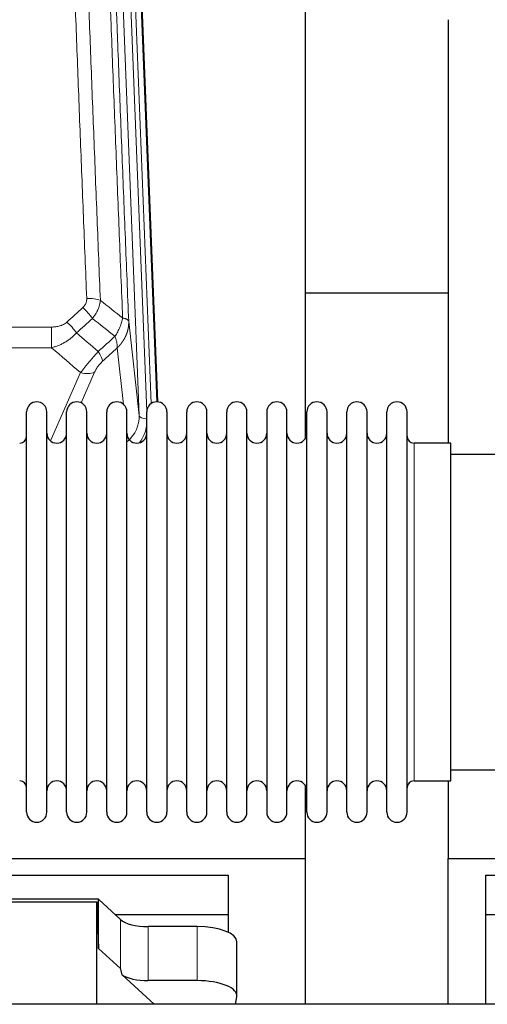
# Model space of a CAD drawing. Header units: inches. Extents: x 0 to 23760, y -13 to 16800.
# Tile 58 of 247: x 5131 to 5367, y 7828 to 8325. Entities that reach past the tile are written whole.
import ezdxf

# ---------------------------------------------------------------- set-up
doc = ezdxf.new("R2010")
doc.units = ezdxf.units.IN
doc.layers.add('254', color=7, linetype='Continuous', true_color=0xffffff)

msp = doc.modelspace()

# ---------------------------------------------------------------- linework, layer by layer
at = {"layer": '254', "color": 110, "linetype": 'Continuous', "lineweight": 13}
for p, q in [((5190.878, 8124.978), (5177.812, 8456.872)), ((5194.724, 8127.064), (5181.804, 8455.245)), ((5196.93, 8130.961), (5184.151, 8455.538)), ((5187.145, 8454.318), (5199.84, 8131.854)), ((4913.528, 8169.584), (5146.701, 8169.584)), ((5146.701, 8169.584), (5146.701, 8159.152)), ((5185.63, 8172.384), (5190.878, 8124.978)), ((5146.701, 8159.152), (4913.528, 8159.152)), ((5182.963, 8130.598), (5179.816, 8159.033)), ((5146.172, 8112.113), (5161.328, 8146.633)), ((5168.389, 8146.782), (5161.614, 8131.352)), ((5329.615, 7940.701), (5329.615, 8111.001)), ((5181.551, 7846.084), (5181.551, 7870.748)), ((5195.41, 7839.95), (5195.41, 7867.204)), ((5220.244, 7839.95), (5220.244, 7867.204))]:
    msp.add_line(p, q, dxfattribs=at)
at = {"layer": '254', "color": 2, "linetype": 'Continuous', "lineweight": 25}
for p, q in [((5187.519, 8451.06), (5200.086, 8131.847)), ((5274.775, 8113.388), (5274.775, 8338.77)), ((5346.775, 8324.579), (5346.775, 8111.002)), ((5346.742, 8186.722), (5274.776, 8186.722)), ((5134.115, 8115.351), (5134.115, 8126.751)), ((5144.315, 8115.351), (5144.315, 8126.751)), ((5154.315, 8115.351), (5154.315, 8126.751)), ((5164.515, 8115.351), (5164.515, 8126.751)), ((5174.515, 8115.351), (5174.515, 8126.751)), ((5184.715, 8115.351), (5184.715, 8126.751)), ((5194.715, 8115.351), (5194.715, 8126.751)), ((5204.915, 8126.751), (5204.915, 8115.351)), ((5214.915, 8115.351), (5214.915, 8126.751)), ((5225.115, 8115.351), (5225.115, 8126.751)), ((5235.115, 7924.951), (5235.115, 8126.751)), ((5245.315, 7924.951), (5245.315, 8126.751)), ((5255.315, 8126.751), (5255.315, 7924.951)), ((5265.515, 7924.951), (5265.515, 8126.751)), ((5275.515, 7924.951), (5275.515, 8126.751)), ((5285.715, 7924.951), (5285.715, 8126.751)), ((5295.715, 7924.951), (5295.715, 8126.751)), ((5305.915, 7924.951), (5305.915, 8126.751)), ((5315.915, 7924.951), (5315.915, 8126.751)), ((5326.115, 7924.951), (5326.115, 8126.751)), ((5134.115, 7924.951), (5134.115, 8115.351)), ((5144.315, 7924.951), (5144.315, 8115.351)), ((5154.315, 7924.951), (5154.315, 8115.351)), ((5164.515, 7924.951), (5164.515, 8115.351)), ((5174.515, 7924.951), (5174.515, 8115.351)), ((5184.715, 7924.951), (5184.715, 8115.351)), ((5194.715, 7924.951), (5194.715, 8115.351)), ((5204.915, 8115.351), (5204.915, 7924.951)), ((5214.915, 7924.951), (5214.915, 8115.351)), ((5225.115, 7924.951), (5225.115, 8115.351)), ((5348.115, 8111.001), (5329.615, 8111.001)), ((5348.115, 7940.701), (5348.115, 8111.001)), ((5444.115, 8105.351), (5348.115, 8105.351)), ((5348.115, 7946.351), (5444.115, 7946.351)), ((5329.615, 7940.701), (5348.115, 7940.701)), ((5346.775, 7940.704), (5346.775, 7901.498)), ((5274.775, 7901.498), (5274.775, 7938.325)), ((4786.775, 7901.498), (5274.775, 7901.498)), ((5274.775, 7828.025), (5274.775, 7901.498)), ((5346.775, 7828.025), (5346.775, 7901.498)), ((5346.775, 7901.498), (5834.775, 7901.498)), ((4805.775, 7893.186), (5235.775, 7893.186)), ((5235.775, 7893.186), (5235.775, 7873.384)), ((5365.775, 7893.186), (5365.775, 7873.384)), ((5365.775, 7893.186), (5795.775, 7893.186)), ((5170.441, 7881.012), (5078.505, 7881.012)), ((5170.441, 7856.25), (5170.441, 7881.012)), ((5181.551, 7870.748), (5170.441, 7881.012)), ((5079.486, 7879.709), (5169.521, 7879.709)), ((5169.521, 7879.709), (5170.441, 7856.25)), ((5169.521, 7828.025), (5169.521, 7879.709)), ((5178.692, 7873.384), (5235.775, 7873.384)), ((5235.775, 7873.384), (5235.775, 7864.372)), ((5365.775, 7873.384), (5627.967, 7873.384)), ((5365.775, 7873.384), (5365.775, 7828.023)), ((5220.244, 7867.204), (5195.41, 7867.204)), ((5170.441, 7856.25), (5181.551, 7846.084)), ((5240.244, 7832.296), (5240.244, 7859.551)), ((5182.28, 7842.914), (5198.402, 7828.024)), ((5220.244, 7839.95), (5195.41, 7839.95)), ((5239.544, 7828.024), (5240.199, 7831.787))]:
    msp.add_line(p, q, dxfattribs=at)
for centre, radius, start, end in [((5139.215, 8126.751), 5.1, 0, 180), ((5159.415, 8126.751), 5.1, 0, 180), ((5179.615, 8126.751), 5.1, 0, 180), ((5199.815, 8126.751), 5.1, 0, 180), ((5220.015, 8126.751), 5.1, 0, 180), ((5240.215, 8126.751), 5.1, 0, 180), ((5260.415, 8126.751), 5.1, 0, 180), ((5280.615, 8126.751), 5.1, 0, 180), ((5300.815, 8126.751), 5.1, 0, 180), ((5321.015, 8126.751), 5.1, 0, 180), ((5130.615, 8114.501), 3.5, 270, 0), ((5149.315, 8116.001), 5, 180, 0), ((5169.515, 8116.001), 5, 180, 0), ((5189.715, 8116.001), 5, 180, 0), ((5209.915, 8116.001), 5, 180, 0), ((5230.115, 8116.001), 5, 180, 0), ((5250.315, 8116.001), 5, 180, 0), ((5270.515, 8116.001), 5, 180, 0), ((5290.715, 8116.001), 5, 180, 0), ((5310.915, 8116.001), 5, 180, 0), ((5329.615, 8114.501), 3.5, 180, 270), ((5130.615, 7937.201), 3.5, 0, 90), ((5149.315, 7935.701), 5, 0, 180), ((5169.515, 7935.701), 5, 0, 180), ((5189.715, 7935.701), 5, 0, 180), ((5209.915, 7935.701), 5, 0, 180), ((5230.115, 7935.701), 5, 0, 180), ((5250.315, 7935.701), 5, 0, 180), ((5270.515, 7935.701), 5, 0, 180), ((5290.715, 7935.701), 5, 0, 180), ((5310.915, 7935.701), 5, 0, 180), ((5329.615, 7937.201), 3.5, 90, 180), ((5139.215, 7924.951), 5.1, 180, 0), ((5159.415, 7924.951), 5.1, 180, 0), ((5179.615, 7924.951), 5.1, 180, 0), ((5199.815, 7924.951), 5.1, 180, 0), ((5220.015, 7924.951), 5.1, 180, 0), ((5240.215, 7924.951), 5.1, 180, 0), ((5260.415, 7924.951), 5.1, 180, 0), ((5280.615, 7924.951), 5.1, 180, 0), ((5300.815, 7924.951), 5.1, 180, 0), ((5321.015, 7924.951), 5.1, 180, 0)]:
    msp.add_arc(centre, radius, start, end, dxfattribs=at)
at = {"layer": '254', "color": 110, "linetype": 'Continuous', "lineweight": 13}
for centre, major_axis, ratio, start_param, end_param in [((5164.44, 8179.675), (9.992, 0.404), 0.431453, 0.7935197, 1.5533391), ((5162.468, 8175.082), (-6.729, 7.397), 0.3051216, 4.2889758, 5.0360109), ((5154.459, 8167.789), (-6.736, 7.391), 0.3030979, 4.2875497, 5.03344), ((5165.415, 8158.402), (-6.719, 7.407), 0.3029797, 3.5431496, 4.2886573), ((5161.328, 8152.804), (9.156, -4.02), 0.5833249, 4.9631119, 5.806783), ((5170.851, 8124.48), (20.033, -0.591), 0.8872905, 5.5253333, 6.3444464), ((5194.87, 8125.198), (-3.997, -0.157), 0.4614673, 0.0341943, 1.5136497), ((5170.851, 8122.633), (24.034, -0.11), 0.8859493, 5.722211, 6.1681029)]:
    msp.add_ellipse(centre, major_axis=major_axis, ratio=ratio, start_param=start_param, end_param=end_param, dxfattribs=at)
at = {"layer": '254', "color": 2, "linetype": 'Continuous', "lineweight": 25}
for centre, major_axis, ratio, start_param, end_param in [((5195.41, 7872.945), (-15, 0), 0.3826834, 0.392691, 1.5707963), ((5220.244, 7859.551), (20, 0), 0.3826834, 0.0000123, 1.5707963), ((5195.41, 7434.476), (13.933, -411.641), 0.0134983, 3.0163009, 3.1283751), ((5195.41, 7845.69), (-15, 0), 0.3826834, 0.5047652, 1.5707963), ((5220.244, 7832.296), (20, 0), 0.3826834, 6.216629, 7.8539816)]:
    msp.add_ellipse(centre, major_axis=major_axis, ratio=ratio, start_param=start_param, end_param=end_param, dxfattribs=at)
at = {"layer": '254', "color": 110, "linetype": 'Continuous', "lineweight": 13}
for points, knots in [([(5164.44, 8183.993), (5163.883, 8197.823), (5162.782, 8225.353), (5161.174, 8266.257), (5160.132, 8293.266), (5159.361, 8313.424), (5158.979, 8323.479), (5158.6, 8333.497), (5158.349, 8340.167), (5158.224, 8343.498), (5157.6, 8360.134), (5157.109, 8373.371), (5156.384, 8393.12), (5156.144, 8399.684), (5155.668, 8412.775), (5155.432, 8419.302), (5154.73, 8438.824), (5153.81, 8464.704), (5152.919, 8490.282), (5152.482, 8502.996)], [0, 0, 0, 0, 0.125, 0.25, 0.375, 0.375, 0.4375, 0.46875, 0.46875, 0.5, 0.5, 0.625, 0.625, 0.6875, 0.6875, 0.75, 0.75, 0.875, 1, 1, 1, 1]), ([(5159.349, 8501.63), (5159.787, 8488.932), (5160.679, 8463.387), (5161.601, 8437.54), (5162.304, 8418.042), (5162.54, 8411.524), (5163.016, 8398.449), (5163.257, 8391.894), (5163.983, 8372.169), (5164.475, 8358.949), (5165.099, 8342.335), (5165.225, 8339.008), (5165.476, 8332.346), (5165.855, 8322.341), (5166.238, 8312.299), (5167.01, 8292.166), (5168.053, 8265.192), (5169.663, 8224.34), (5170.765, 8196.845), (5171.323, 8183.032)], [0, 0, 0, 0, 0.125, 0.25, 0.25, 0.3125, 0.3125, 0.375, 0.375, 0.5, 0.5, 0.53125, 0.53125, 0.5625, 0.625, 0.625, 0.75, 0.875, 1, 1, 1, 1]), ([(5182.575, 8174.165), (5182.004, 8188.218), (5180.876, 8216.188), (5179.231, 8257.74), (5178.164, 8285.171), (5177.376, 8305.644), (5176.985, 8315.855), (5176.533, 8327.723), (5176.341, 8332.801), (5176.213, 8336.183), (5176.149, 8337.873), (5175.83, 8346.319), (5175.45, 8356.426), (5175.013, 8368.17), (5174.826, 8373.192), (5174.702, 8376.538), (5174.64, 8378.21), (5174.084, 8393.247), (5173.111, 8419.822), (5171.7, 8459.215), (5170.792, 8485.164), (5170.346, 8498.061)], [0, 0, 0, 0, 0.125, 0.25, 0.375, 0.375, 0.4375, 0.46875, 0.484375, 0.484375, 0.5, 0.5, 0.5625, 0.59375, 0.609375, 0.609375, 0.625, 0.625, 0.75, 0.875, 1, 1, 1, 1]), ([(5173.435, 8495.052), (5173.88, 8482.205), (5174.786, 8456.354), (5176.193, 8417.11), (5177.163, 8390.636), (5177.717, 8375.657), (5177.779, 8373.992), (5177.903, 8370.658), (5178.089, 8365.655), (5178.526, 8353.956), (5178.904, 8343.887), (5179.222, 8335.473), (5179.286, 8333.789), (5179.414, 8330.42), (5179.606, 8325.362), (5180.056, 8313.538), (5180.446, 8303.366), (5181.232, 8282.97), (5182.295, 8255.643), (5183.936, 8214.249), (5185.061, 8186.384), (5185.63, 8172.384)], [0, 0, 0, 0, 0.125, 0.25, 0.375, 0.375, 0.390625, 0.390625, 0.40625, 0.4375, 0.5, 0.5, 0.515625, 0.515625, 0.53125, 0.5625, 0.625, 0.625, 0.75, 0.875, 1, 1, 1, 1]), ([(5164.44, 8183.993), (5164.449, 8183.779), (5164.446, 8183.566), (5164.429, 8183.3), (5164.425, 8183.247), (5164.415, 8183.14), (5164.41, 8183.087), (5164.391, 8182.928), (5164.375, 8182.823), (5164.32, 8182.509), (5164.271, 8182.302), (5164.151, 8181.895), (5164.079, 8181.695), (5163.953, 8181.398), (5163.908, 8181.3), (5163.835, 8181.154), (5163.81, 8181.106), (5163.759, 8181.009), (5163.733, 8180.962), (5163.598, 8180.725), (5163.48, 8180.542), (5163.224, 8180.189), (5163.086, 8180.019), (5162.791, 8179.691), (5162.634, 8179.533), (5162.468, 8179.381)], [0, 0, 0, 0, 0.125, 0.125, 0.15625, 0.15625, 0.1875, 0.1875, 0.25, 0.25, 0.375, 0.375, 0.5, 0.5, 0.5625, 0.5625, 0.59375, 0.59375, 0.625, 0.625, 0.75, 0.75, 0.875, 0.875, 1, 1, 1, 1]), ([(5171.323, 8183.032), (5171.287, 8182.638), (5171.234, 8182.243), (5171.146, 8181.749), (5171.127, 8181.65), (5171.087, 8181.452), (5171.066, 8181.353), (5171.001, 8181.056), (5170.953, 8180.859), (5170.796, 8180.268), (5170.555, 8179.484), (5170.247, 8178.708), (5169.991, 8178.129), (5169.879, 8177.888), (5169.76, 8177.648), (5169.712, 8177.552), (5169.688, 8177.504), (5169.615, 8177.361), (5169.565, 8177.266), (5169.311, 8176.791), (5169.093, 8176.417), (5168.627, 8175.682), (5168.133, 8174.958), (5167.581, 8174.258), (5167.29, 8173.914)], [0, 0, 0, 0, 0.125, 0.125, 0.15625, 0.15625, 0.1875, 0.1875, 0.25, 0.25, 0.375, 0.5, 0.5, 0.5625, 0.578125, 0.578125, 0.59375, 0.59375, 0.625, 0.625, 0.75, 0.75, 0.875, 1, 1, 1, 1]), ([(5182.575, 8174.165), (5182.446, 8173.42), (5182.268, 8172.657), (5181.811, 8171.113), (5181.534, 8170.331), (5181.046, 8169.157), (5180.871, 8168.766), (5180.499, 8167.985), (5180.302, 8167.596), (5179.675, 8166.434), (5179.213, 8165.667), (5178.71, 8164.919)], [0, 0, 0, 0, 0.25, 0.25, 0.5, 0.5, 0.625, 0.625, 0.75, 0.75, 1, 1, 1, 1]), ([(5185.63, 8172.384), (5185.601, 8172.588), (5185.511, 8172.783), (5185.288, 8173.058), (5185.199, 8173.146), (5184.993, 8173.315), (5184.876, 8173.396), (5184.615, 8173.549), (5184.47, 8173.622), (5184.156, 8173.758), (5183.986, 8173.821), (5183.622, 8173.937), (5183.428, 8173.99), (5183.018, 8174.086), (5182.801, 8174.128), (5182.575, 8174.165)], [0, 0, 0, 0, 0.25, 0.25, 0.375, 0.375, 0.5, 0.5, 0.625, 0.625, 0.75, 0.75, 0.875, 0.875, 1, 1, 1, 1]), ([(5154.459, 8172.059), (5154.334, 8171.944), (5154.204, 8171.834), (5154.003, 8171.675), (5153.934, 8171.622), (5153.797, 8171.521), (5153.727, 8171.471), (5153.374, 8171.229), (5153.08, 8171.053), (5152.47, 8170.735), (5152.154, 8170.592), (5151.746, 8170.432), (5151.664, 8170.401), (5151.5, 8170.341), (5151.417, 8170.312), (5151.169, 8170.228), (5151.002, 8170.176), (5150.501, 8170.031), (5150.164, 8169.949), (5149.484, 8169.812), (5149.142, 8169.756), (5148.452, 8169.669), (5148.105, 8169.637), (5147.406, 8169.594), (5147.054, 8169.584), (5146.701, 8169.584)], [0, 0, 0, 0, 0.0625, 0.0625, 0.09375, 0.09375, 0.125, 0.125, 0.25, 0.25, 0.375, 0.375, 0.40625, 0.40625, 0.4375, 0.4375, 0.5, 0.5, 0.625, 0.625, 0.75, 0.75, 0.875, 0.875, 1, 1, 1, 1]), ([(5185.63, 8172.384), (5185.631, 8172.364), (5185.633, 8172.324), (5185.635, 8172.265), (5185.636, 8172.205), (5185.638, 8172.145), (5185.639, 8172.086), (5185.64, 8172.026), (5185.64, 8171.966), (5185.641, 8171.907), (5185.641, 8171.847), (5185.641, 8171.787), (5185.641, 8171.728), (5185.64, 8171.668), (5185.639, 8171.608), (5185.638, 8171.549), (5185.637, 8171.489), (5185.636, 8171.43), (5185.634, 8171.37), (5185.632, 8171.311), (5185.63, 8171.251), (5185.628, 8171.192), (5185.625, 8171.132), (5185.622, 8171.073), (5185.619, 8171.013), (5185.616, 8170.954), (5185.612, 8170.895), (5185.608, 8170.835), (5185.605, 8170.776), (5185.6, 8170.717), (5185.596, 8170.657), (5185.591, 8170.598), (5185.586, 8170.539), (5185.581, 8170.48), (5185.576, 8170.421), (5185.57, 8170.362), (5185.564, 8170.302), (5185.558, 8170.243), (5185.552, 8170.184), (5185.546, 8170.125), (5185.539, 8170.066), (5185.532, 8170.007), (5185.525, 8169.949), (5185.517, 8169.89), (5185.51, 8169.831), (5185.502, 8169.772), (5185.494, 8169.713), (5185.486, 8169.655), (5185.477, 8169.596), (5185.469, 8169.537), (5185.46, 8169.479), (5185.45, 8169.42), (5185.441, 8169.362), (5185.432, 8169.303), (5185.422, 8169.245), (5185.412, 8169.186), (5185.402, 8169.128), (5185.391, 8169.07), (5185.38, 8169.011), (5185.37, 8168.953), (5185.359, 8168.895), (5185.347, 8168.837), (5185.336, 8168.779), (5185.324, 8168.721), (5185.312, 8168.663), (5185.3, 8168.605), (5185.288, 8168.547), (5185.275, 8168.489), (5185.262, 8168.431), (5185.249, 8168.373), (5185.236, 8168.316), (5185.223, 8168.258), (5185.209, 8168.201), (5185.195, 8168.143), (5185.181, 8168.086), (5185.167, 8168.028), (5185.152, 8167.971), (5185.138, 8167.913), (5185.123, 8167.856), (5185.108, 8167.799), (5185.093, 8167.742), (5185.077, 8167.685), (5185.062, 8167.628), (5185.046, 8167.571), (5185.03, 8167.514), (5185.013, 8167.457), (5184.997, 8167.4), (5184.98, 8167.344), (5184.963, 8167.287), (5184.946, 8167.23), (5184.929, 8167.174), (5184.912, 8167.117), (5184.894, 8167.061), (5184.876, 8167.005), (5184.858, 8166.948), (5184.84, 8166.892), (5184.821, 8166.836), (5184.803, 8166.78), (5184.784, 8166.724), (5184.765, 8166.668), (5184.746, 8166.612), (5184.726, 8166.556), (5184.706, 8166.5), (5184.687, 8166.445), (5184.667, 8166.389), (5184.647, 8166.334), (5184.626, 8166.278), (5184.606, 8166.223), (5184.585, 8166.167), (5184.564, 8166.112), (5184.543, 8166.057), (5184.522, 8166.002), (5184.5, 8165.947), (5184.478, 8165.892), (5184.457, 8165.837), (5184.434, 8165.782), (5184.412, 8165.728), (5184.39, 8165.673), (5184.367, 8165.618), (5184.344, 8165.564), (5184.322, 8165.509), (5184.298, 8165.455), (5184.275, 8165.401), (5184.252, 8165.347), (5184.228, 8165.293), (5184.204, 8165.239), (5184.18, 8165.185), (5184.156, 8165.131), (5184.131, 8165.077), (5184.107, 8165.023), (5184.082, 8164.97), (5184.057, 8164.916), (5184.032, 8164.863), (5184.007, 8164.809), (5183.981, 8164.756), (5183.956, 8164.703), (5183.93, 8164.65), (5183.904, 8164.597), (5183.878, 8164.544), (5183.852, 8164.491), (5183.825, 8164.438), (5183.799, 8164.385), (5183.772, 8164.333), (5183.745, 8164.28), (5183.718, 8164.228), (5183.691, 8164.176), (5183.663, 8164.123), (5183.635, 8164.071), (5183.608, 8164.019), (5183.58, 8163.967), (5183.552, 8163.915), (5183.523, 8163.863), (5183.495, 8163.812), (5183.466, 8163.76), (5183.438, 8163.709), (5183.409, 8163.657), (5183.38, 8163.606), (5183.35, 8163.555), (5183.321, 8163.503), (5183.291, 8163.452), (5183.262, 8163.401), (5183.232, 8163.351), (5183.202, 8163.3), (5183.172, 8163.249), (5183.141, 8163.199), (5183.111, 8163.148), (5183.08, 8163.098), (5183.049, 8163.047), (5183.018, 8162.997), (5182.987, 8162.947), (5182.956, 8162.897), (5182.925, 8162.847), (5182.893, 8162.797), (5182.861, 8162.748), (5182.83, 8162.698), (5182.798, 8162.649), (5182.765, 8162.599), (5182.733, 8162.55), (5182.701, 8162.501), (5182.668, 8162.451), (5182.635, 8162.402), (5182.603, 8162.354), (5182.57, 8162.305), (5182.536, 8162.256), (5182.503, 8162.207), (5182.47, 8162.159), (5182.436, 8162.111), (5182.402, 8162.062), (5182.369, 8162.014), (5182.335, 8161.966), (5182.3, 8161.918), (5182.266, 8161.87), (5182.232, 8161.822), (5182.197, 8161.775), (5182.163, 8161.727), (5182.128, 8161.68), (5182.093, 8161.632), (5182.058, 8161.585), (5182.023, 8161.538), (5181.987, 8161.491), (5181.952, 8161.444), (5181.916, 8161.397), (5181.88, 8161.35), (5181.845, 8161.304), (5181.809, 8161.257), (5181.772, 8161.211), (5181.736, 8161.164), (5181.7, 8161.118), (5181.663, 8161.072), (5181.627, 8161.026), (5181.59, 8160.98), (5181.553, 8160.935), (5181.516, 8160.889), (5181.479, 8160.843), (5181.442, 8160.798), (5181.404, 8160.753), (5181.367, 8160.707), (5181.329, 8160.662), (5181.291, 8160.617), (5181.253, 8160.573), (5181.215, 8160.528), (5181.177, 8160.483), (5181.139, 8160.439), (5181.101, 8160.394), (5181.062, 8160.35), (5181.024, 8160.306), (5180.985, 8160.262), (5180.946, 8160.218), (5180.907, 8160.174), (5180.868, 8160.13), (5180.829, 8160.086), (5180.79, 8160.043), (5180.751, 8159.999), (5180.711, 8159.956), (5180.672, 8159.913), (5180.632, 8159.87), (5180.592, 8159.827), (5180.552, 8159.784), (5180.512, 8159.741), (5180.472, 8159.699), (5180.432, 8159.656), (5180.391, 8159.614), (5180.351, 8159.572), (5180.31, 8159.529), (5180.27, 8159.487), (5180.229, 8159.445), (5180.188, 8159.404), (5180.147, 8159.362), (5180.106, 8159.32), (5180.065, 8159.279), (5180.024, 8159.238), (5179.982, 8159.196), (5179.941, 8159.155), (5179.899, 8159.114), (5179.857, 8159.073), (5179.83, 8159.046), (5179.816, 8159.033)], [0, 0, 0, 0, 0.0042303, 0.0084583, 0.0126838, 0.016907, 0.0211277, 0.0253461, 0.0295621, 0.0337757, 0.037987, 0.0421959, 0.0464023, 0.0506064, 0.0548082, 0.0590075, 0.0632045, 0.0673991, 0.0715913, 0.0757811, 0.0799686, 0.0841537, 0.0883364, 0.0925167, 0.0966947, 0.1008703, 0.1050435, 0.1092144, 0.1133829, 0.117549, 0.1217128, 0.1258741, 0.1300332, 0.1341898, 0.1383441, 0.1424961, 0.1466456, 0.1507929, 0.1549377, 0.1590802, 0.1632203, 0.1673581, 0.1714935, 0.1756266, 0.1797573, 0.1838856, 0.1880116, 0.1921352, 0.1962565, 0.2003755, 0.204492, 0.2086063, 0.2127182, 0.2168277, 0.2209349, 0.2250397, 0.2291422, 0.2332423, 0.2373401, 0.2414356, 0.2455287, 0.2496195, 0.2537079, 0.257794, 0.2618777, 0.2659591, 0.2700382, 0.2741149, 0.2781893, 0.2822614, 0.2863311, 0.2903985, 0.2944635, 0.2985262, 0.3025866, 0.3066447, 0.3107004, 0.3147538, 0.3188048, 0.3228536, 0.3269, 0.3309441, 0.3349858, 0.3390253, 0.3430624, 0.3470972, 0.3511296, 0.3551598, 0.3591876, 0.3632131, 0.3672363, 0.3712571, 0.3752757, 0.3792919, 0.3833058, 0.3873174, 0.3913267, 0.3953337, 0.3993384, 0.4033407, 0.4073408, 0.4113385, 0.4153339, 0.419327, 0.4233179, 0.4273064, 0.4312926, 0.4352765, 0.4392581, 0.4432373, 0.4472143, 0.451189, 0.4551614, 0.4591315, 0.4630993, 0.4670648, 0.471028, 0.4749889, 0.4789475, 0.4829038, 0.4868578, 0.4908095, 0.494759, 0.4987061, 0.502651, 0.5065936, 0.5105338, 0.5144718, 0.5184076, 0.522341, 0.5262721, 0.530201, 0.5341276, 0.5380519, 0.5419739, 0.5458936, 0.5498111, 0.5537262, 0.5576392, 0.5615498, 0.5654581, 0.5693642, 0.573268, 0.5771696, 0.5810688, 0.5849658, 0.5888606, 0.592753, 0.5966432, 0.6005311, 0.6044168, 0.6083002, 0.6121813, 0.6160602, 0.6199368, 0.6238111, 0.6276832, 0.6315531, 0.6354206, 0.6392859, 0.643149, 0.6470098, 0.6508684, 0.6547247, 0.6585787, 0.6624305, 0.66628, 0.6701273, 0.6739724, 0.6778152, 0.6816557, 0.685494, 0.6893301, 0.6931639, 0.6969955, 0.7008248, 0.7046519, 0.7084768, 0.7122994, 0.7161198, 0.7199379, 0.7237539, 0.7275675, 0.731379, 0.7351882, 0.7389952, 0.7427999, 0.7466024, 0.7504027, 0.7542008, 0.7579966, 0.7617902, 0.7655816, 0.7693708, 0.7731577, 0.7769424, 0.7807249, 0.7845052, 0.7882833, 0.7920591, 0.7958327, 0.7996042, 0.8033734, 0.8071403, 0.8109051, 0.8146677, 0.818428, 0.8221862, 0.8259421, 0.8296958, 0.8334474, 0.8371967, 0.8409438, 0.8446887, 0.8484314, 0.8521719, 0.8559102, 0.8596463, 0.8633802, 0.867112, 0.8708415, 0.8745688, 0.8782939, 0.8820169, 0.8857376, 0.8894562, 0.8931726, 0.8968867, 0.9005987, 0.9043086, 0.9080162, 0.9117216, 0.9154249, 0.919126, 0.9228249, 0.9265216, 0.9302161, 0.9339085, 0.9375987, 0.9412867, 0.9449725, 0.9486562, 0.9523377, 0.956017, 0.9596942, 0.9633691, 0.967042, 0.9707126, 0.9743811, 0.9780474, 0.9817116, 0.9853736, 0.9890334, 0.9926911, 0.9963466, 1, 1, 1, 1]), ([(5159.277, 8166.603), (5159.077, 8166.375), (5158.871, 8166.15), (5158.554, 8165.818), (5158.447, 8165.708), (5158.23, 8165.491), (5158.121, 8165.384), (5157.568, 8164.853), (5157.107, 8164.446), (5156.15, 8163.668), (5155.654, 8163.297), (5155.012, 8162.855), (5154.883, 8162.768), (5154.687, 8162.638), (5154.621, 8162.595), (5154.49, 8162.51), (5154.424, 8162.468), (5154.093, 8162.258), (5153.758, 8162.055), (5153.418, 8161.859), (5153.282, 8161.781), (5153.214, 8161.743), (5153.008, 8161.628), (5152.871, 8161.553), (5152.457, 8161.332), (5152.18, 8161.191), (5151.342, 8160.782), (5150.777, 8160.53), (5149.634, 8160.068), (5149.056, 8159.857), (5147.888, 8159.475), (5147.297, 8159.304), (5146.701, 8159.152)], [0, 0, 0, 0, 0.0625, 0.0625, 0.09375, 0.09375, 0.125, 0.125, 0.25, 0.25, 0.375, 0.375, 0.40625, 0.40625, 0.421875, 0.421875, 0.4375, 0.4375, 0.5, 0.515625, 0.515625, 0.53125, 0.53125, 0.5625, 0.5625, 0.625, 0.625, 0.75, 0.75, 0.875, 0.875, 1, 1, 1, 1]), ([(5178.71, 8164.919), (5178.817, 8164.635), (5178.917, 8164.353), (5179.104, 8163.796), (5179.191, 8163.521), (5179.351, 8162.978), (5179.423, 8162.711), (5179.552, 8162.187), (5179.609, 8161.93), (5179.705, 8161.43), (5179.745, 8161.185), (5179.808, 8160.711), (5179.83, 8160.481), (5179.871, 8159.816), (5179.862, 8159.405), (5179.816, 8159.033)], [0, 0, 0, 0, 0.125, 0.125, 0.25, 0.25, 0.375, 0.375, 0.5, 0.5, 0.625, 0.625, 0.75, 0.75, 1, 1, 1, 1]), ([(5170.223, 8157.213), (5169.839, 8156.774), (5169.069, 8155.89), (5168.293, 8154.991), (5167.709, 8154.31), (5167.514, 8154.083), (5167.27, 8153.797), (5167.221, 8153.739), (5167.124, 8153.625), (5166.978, 8153.453), (5166.832, 8153.282), (5166.348, 8152.712), (5165.964, 8152.258), (5165.205, 8151.355), (5164.83, 8150.906), (5164.365, 8150.347), (5164.272, 8150.235), (5164.088, 8150.013), (5163.813, 8149.681), (5163.543, 8149.354), (5163.008, 8148.704), (5162.661, 8148.279), (5162.151, 8147.653), (5161.983, 8147.446), (5161.735, 8147.138), (5161.652, 8147.036), (5161.489, 8146.833), (5161.408, 8146.733), (5161.328, 8146.633)], [0, 0, 0, 0, 0.125, 0.25, 0.25, 0.3125, 0.3125, 0.328125, 0.328125, 0.34375, 0.375, 0.375, 0.5, 0.5, 0.625, 0.625, 0.65625, 0.65625, 0.6875, 0.75, 0.75, 0.875, 0.875, 0.9375, 0.9375, 0.96875, 0.96875, 1, 1, 1, 1]), ([(5168.389, 8146.782), (5168.414, 8146.84), (5168.44, 8146.898), (5168.493, 8147.014), (5168.52, 8147.072), (5168.603, 8147.248), (5168.66, 8147.366), (5168.84, 8147.721), (5168.968, 8147.96), (5169.176, 8148.323), (5169.248, 8148.444), (5169.36, 8148.628), (5169.416, 8148.72), (5169.475, 8148.812), (5169.514, 8148.874), (5169.534, 8148.905), (5169.713, 8149.183), (5169.88, 8149.428), (5170.231, 8149.914), (5170.415, 8150.155), (5170.655, 8150.454), (5170.728, 8150.543), (5170.802, 8150.633), (5170.852, 8150.692), (5170.877, 8150.722), (5171.002, 8150.869), (5171.104, 8150.986), (5171.41, 8151.329), (5171.618, 8151.549), (5172.042, 8151.976), (5172.257, 8152.182), (5172.476, 8152.38)], [0, 0, 0, 0, 0.03125, 0.03125, 0.0625, 0.0625, 0.125, 0.125, 0.25, 0.25, 0.3125, 0.3125, 0.34375, 0.359375, 0.359375, 0.375, 0.375, 0.5, 0.5, 0.625, 0.625, 0.65625, 0.671875, 0.671875, 0.6875, 0.6875, 0.75, 0.75, 0.875, 0.875, 1, 1, 1, 1])]:
    msp.add_open_spline(points, degree=3, knots=knots, dxfattribs=at)
for points in [[(5154.459, 8172.059), (5157.129, 8174.502), (5159.798, 8176.942), (5162.468, 8179.381)], [(5171.323, 8183.032), (5175.076, 8180.081), (5178.826, 8177.125), (5182.575, 8174.165)], [(5167.29, 8173.914), (5164.619, 8171.479), (5161.948, 8169.042), (5159.277, 8166.603)], [(5178.71, 8164.919), (5174.905, 8167.922), (5171.099, 8170.92), (5167.29, 8173.914)], [(5159.277, 8166.603), (5162.923, 8163.472), (5166.572, 8160.341), (5170.223, 8157.213)], [(5170.223, 8157.213), (5173.052, 8159.784), (5175.881, 8162.352), (5178.71, 8164.919)], [(5161.328, 8146.633), (5156.449, 8150.803), (5151.573, 8154.977), (5146.701, 8159.152)], [(5179.816, 8159.033), (5177.369, 8156.817), (5174.922, 8154.6), (5172.476, 8152.38)]]:
    msp.add_open_spline(points, degree=3, dxfattribs=at)
at = {"layer": '254', "color": 2, "linetype": 'Continuous', "lineweight": 25}
msp.add_open_spline([(6928.629, 7828.024), (6905.906, 7828.024), (6864.244, 7828.024), (6807.426, 7828.024), (6761.834, 7828.024), (6724.61, 7828.024), (6659.452, 7828.024), (6528.087, 7828.024), (6268.535, 7828.024), (5804.291, 7828.024), (5102.393, 7828.024), (4400.495, 7828.024), (3926.027, 7828.024), (3747.37, 7828.024), (3689.543, 7828.024), (3638.427, 7828.024), (3588.395, 7828.024), (3533.001, 7828.024), (3463.133, 7828.024), (3411.729, 7828.024), (3383.615, 7828.024)], degree=3, knots=[0, 0, 0, 0, 0.0192292, 0.0352568, 0.0480829, 0.057812, 0.0667581, 0.1032232, 0.1689812, 0.2864062, 0.4960937, 0.7629687, 0.8803937, 0.8976161, 0.9141589, 0.9293306, 0.9408733, 0.9564991, 0.976208, 1, 1, 1, 1], dxfattribs=at)

doc.saveas('drawing.dxf')
